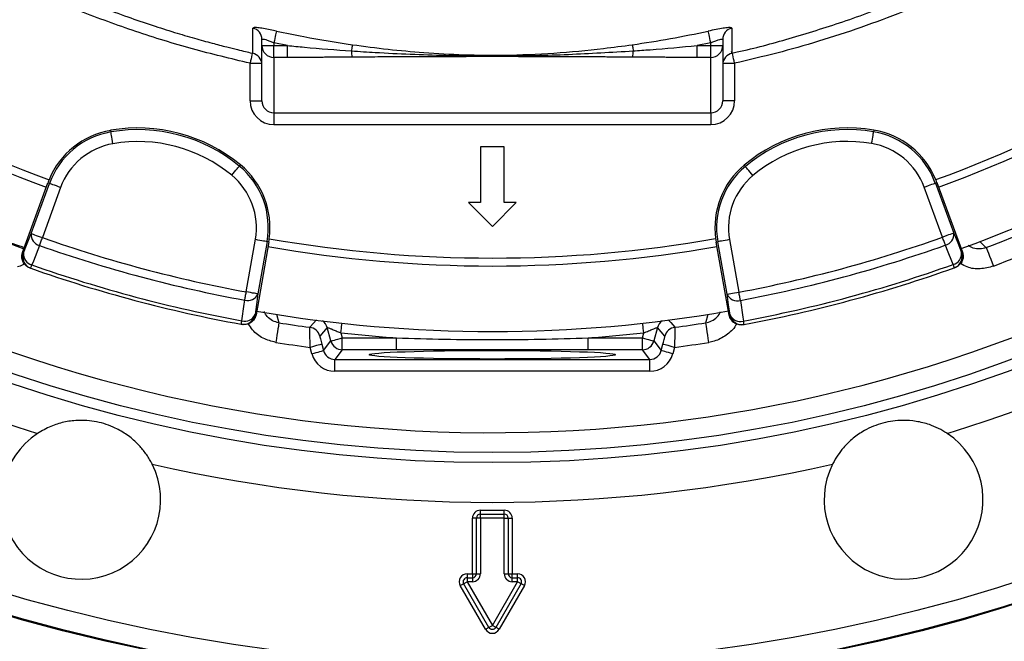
# Model space of a CAD drawing. Header units: millimetres. Extents: x 6202 to 13939, y 4827 to 14768.
# Tile 7 of 18: x 8894 to 10134, y 8967 to 9750. Entities that reach past the tile are written whole.
import ezdxf

# ---------------------------------------------------------------- set-up
doc = ezdxf.new("R2010")
doc.units = ezdxf.units.MM
doc.header["$LTSCALE"] = 5

msp = doc.modelspace()

# ---------------------------------------------------------------- linework, layer by layer
at = {"color": 7, "linetype": 'Continuous', "lineweight": 25}
for p, q in [((9199.5, 9717.4), (9199.5, 9724.9)), ((9231.6, 9717.4), (9214.5, 9721)), ((9214.5, 9721), (9214.5, 9717.4)), ((9764.5, 9721), (9747.4, 9717.4)), ((9764.5, 9717.4), (9764.5, 9721)), ((9779.5, 9724.9), (9779.5, 9717.4)), ((9187.9, 9708.2), (9187.9, 9708)), ((9199.5, 9717.4), (9214.5, 9717.4)), ((9199.5, 9647.9), (9199.5, 9717.4)), ((9214.5, 9702.5), (9214.5, 9717.4)), ((9214.5, 9717.4), (9231.6, 9717.4)), ((9231.6, 9702.5), (9231.6, 9717.4)), ((9747.4, 9702.5), (9747.4, 9717.4)), ((9747.4, 9717.4), (9764.5, 9717.4)), ((9764.5, 9702.5), (9764.5, 9717.4)), ((9764.5, 9717.4), (9779.5, 9717.4)), ((9779.5, 9717.4), (9779.5, 9647.9)), ((9790, 9709.4), (9791.3, 9709.8)), ((9791.2, 9707.8), (9791.2, 9707.8)), ((9184.5, 9647.9), (9184.5, 9695.1)), ((9231.6, 9702.5), (9214.5, 9702.5)), ((9214.5, 9702.5), (9214.5, 9632.7)), ((9764.5, 9702.5), (9747.4, 9702.5)), ((9764.5, 9632.7), (9764.5, 9702.5)), ((9794.5, 9695.1), (9794.5, 9647.9)), ((9184.5, 9647.9), (9199.5, 9647.9)), ((9794.5, 9647.9), (9779.5, 9647.9)), ((9214.5, 9632.7), (9764.5, 9632.7)), ((9214.5, 9632.7), (9214.5, 9617.7)), ((9764.5, 9632.7), (9764.5, 9617.7)), ((9009, 9610.7), (9009.4, 9608.6)), ((9764.5, 9617.7), (9214.5, 9617.7)), ((9969.9, 9610.9), (9969.5, 9608.8)), ((9504.6, 9589.9), (9474.4, 9589.9)), ((9474.4, 9589.9), (9474.4, 9519.9)), ((9504.6, 9519.9), (9504.6, 9589.9)), ((9172.3, 9567.2), (9171, 9565.6)), ((9806.7, 9566.9), (9808, 9565.3)), ((8898.1, 9456.7), (8929.9, 9544.5)), ((8929.9, 9544.5), (8931.9, 9543.8)), ((10049.2, 9545), (10047.2, 9544.3)), ((10047.2, 9544.3), (10070.3, 9481.2)), ((10049.2, 9545), (10081.3, 9457.3)), ((8909, 9480.6), (8931.9, 9543.8)), ((8946, 9538.7), (8923.1, 9475.5)), ((10056.2, 9476.1), (10033.1, 9539.1)), ((9474.4, 9519.9), (9459.3, 9519.9)), ((9459.3, 9519.9), (9489.5, 9489.7)), ((9489.5, 9489.7), (9519.7, 9519.9)), ((9519.7, 9519.9), (9504.6, 9519.9)), ((9179.7, 9407.2), (9191.2, 9473.4)), ((9208.1, 9470.4), (9192, 9378.4)), ((9206, 9470.8), (9194.4, 9404.7)), ((9208.1, 9470.4), (9206, 9470.8)), ((9771.3, 9470), (9773.3, 9470.4)), ((9787.6, 9378.1), (9771.3, 9470)), ((9785.1, 9404.3), (9773.3, 9470.4)), ((9788.1, 9473), (9799.9, 9406.9)), ((8898.1, 9456.7), (8899.2, 9456.3)), ((10080.2, 9456.9), (10081.3, 9457.3)), ((8907.2, 9437.4), (8908.3, 9437)), ((10071.1, 9437.6), (10072.2, 9438)), ((9190.8, 9378.7), (9192, 9378.4)), ((9787.6, 9378.1), (9788.8, 9378.3)), ((9173.4, 9366.5), (9174.5, 9366.3)), ((9281.6, 9362.2), (9272.3, 9351.6)), ((9286.2, 9345.4), (9281.6, 9362.2)), ((9697.4, 9362.2), (9692.9, 9345.4)), ((9706.7, 9351.6), (9697.4, 9362.2)), ((9805.1, 9366), (9806.3, 9366.2)), ((9298.9, 9355.6), (9300.6, 9349.3)), ((9300.6, 9349.3), (9368.8, 9349.3)), ((9300.6, 9334.3), (9300.6, 9349.3)), ((9368.8, 9334.3), (9368.8, 9349.3)), ((9610.2, 9334.3), (9610.2, 9349.3)), ((9610.2, 9349.3), (9678.4, 9349.3)), ((9678.4, 9349.3), (9680.1, 9355.6)), ((9678.4, 9334.3), (9678.4, 9349.3)), ((9262.4, 9329.4), (9260.3, 9337.3)), ((9274.8, 9341.2), (9276.9, 9333.3)), ((9276.9, 9333.3), (9286.2, 9345.4)), ((9300.6, 9334.3), (9291.4, 9322.2)), ((9368.8, 9334.3), (9300.6, 9334.3)), ((9678.4, 9334.3), (9610.2, 9334.3)), ((9687.7, 9322.2), (9678.4, 9334.3)), ((9692.9, 9345.4), (9702.2, 9333.3)), ((9702.2, 9333.3), (9704.3, 9341.2)), ((9718.8, 9337.3), (9716.6, 9329.4)), ((9291.4, 9322.2), (9687.7, 9322.2)), ((9291.4, 9307.2), (9291.4, 9322.2)), ((9687.7, 9307.2), (9687.7, 9322.2)), ((9687.7, 9307.2), (9291.4, 9307.2)), ((9474.5, 9127.3), (9474.5, 9132.3)), ((9474.5, 9132.3), (9504.5, 9132.3)), ((9474.5, 9122.3), (9474.5, 9127.3)), ((9474.5, 9127.3), (9504.5, 9127.3)), ((9504.5, 9127.3), (9504.5, 9132.3)), ((9504.5, 9122.3), (9504.5, 9127.3)), ((9469.5, 9122.3), (9464.5, 9122.3)), ((9464.5, 9052.3), (9464.5, 9122.3)), ((9469.5, 9052.3), (9469.5, 9122.3)), ((9474.5, 9122.3), (9469.5, 9122.3)), ((9474.5, 9122.3), (9474.5, 9052.3)), ((9504.5, 9122.3), (9474.5, 9122.3)), ((9504.5, 9052.3), (9504.5, 9122.3)), ((9504.5, 9122.3), (9509.5, 9122.3)), ((9509.5, 9122.3), (9509.5, 9052.3)), ((9509.5, 9122.3), (9514.5, 9122.3)), ((9514.5, 9122.3), (9514.5, 9052.3)), ((9457.8, 9052.3), (9464.5, 9052.3)), ((9457.8, 9052.3), (9457.8, 9047.3)), ((9464.5, 9052.3), (9464.5, 9047.3)), ((9464.5, 9052.3), (9469.5, 9052.3)), ((9469.5, 9052.3), (9474.5, 9052.3)), ((9504.5, 9052.3), (9509.5, 9052.3)), ((9509.5, 9052.3), (9514.5, 9052.3)), ((9514.5, 9047.3), (9514.5, 9052.3)), ((9514.5, 9052.3), (9521.3, 9052.3)), ((9521.3, 9047.3), (9521.3, 9052.3)), ((9480.9, 8982.3), (9449.1, 9037.3)), ((9485.2, 8984.8), (9453.4, 9039.8)), ((9457.8, 9047.3), (9457.8, 9042.3)), ((9457.8, 9047.3), (9464.5, 9047.3)), ((9457.8, 9042.3), (9489.5, 8987.3)), ((9464.5, 9042.3), (9457.8, 9042.3)), ((9464.5, 9047.3), (9464.5, 9042.3)), ((9489.5, 8987.3), (9521.3, 9042.3)), ((9525.6, 9039.8), (9493.9, 8984.8)), ((9529.9, 9037.3), (9498.2, 8982.3)), ((9514.5, 9042.3), (9514.5, 9047.3)), ((9514.5, 9047.3), (9521.3, 9047.3)), ((9521.3, 9042.3), (9514.5, 9042.3)), ((9521.3, 9042.3), (9521.3, 9047.3))]:
    msp.add_line(p, q, dxfattribs=at)
at = {"color": 8, "linetype": 'Continuous', "lineweight": 25}
for p, q in [((9184.5, 9695.1), (9199.4, 9695.1)), ((9779.7, 9695.1), (9794.5, 9695.1))]:
    msp.add_line(p, q, dxfattribs=at)
at = {"color": 7, "linetype": 'Continuous', "lineweight": 25, "flags": 128}
for points in [[(9217.7, 9735.6), (9217.6, 9735.1), (9217.4, 9734.1), (9217.1, 9732.7), (9216.7, 9730.9), (9216.2, 9728.7), (9215.7, 9726.3), (9215.1, 9723.7), (9214.5, 9721)], [(9764.5, 9721), (9763.9, 9723.7), (9763.4, 9726.3), (9762.8, 9728.7), (9762.4, 9730.9), (9762, 9732.7), (9761.7, 9734.1), (9761.4, 9735.1), (9761.3, 9735.6)], [(9313.3, 9718.4), (9313.3, 9718.1), (9313.2, 9717.6), (9313.1, 9716.9), (9313, 9716), (9312.8, 9714.9), (9312.6, 9713.6), (9312.4, 9712.2), (9312.2, 9710.7)], [(9665.7, 9718.4), (9665.8, 9718.1), (9665.8, 9717.6), (9665.9, 9716.9), (9666.1, 9716), (9666.2, 9714.9), (9666.4, 9713.6), (9666.6, 9712.2), (9666.8, 9710.7)], [(9011.9, 9593.8), (9011.4, 9596.6), (9010.9, 9599.4), (9010.5, 9601.9), (9010.1, 9604.1), (9009.8, 9605.9), (9009.6, 9607.3), (9009.4, 9608.2), (9009.4, 9608.6)], [(9967, 9594.1), (9967.5, 9596.9), (9968, 9599.6), (9968.4, 9602.1), (9968.8, 9604.3), (9969.1, 9606.2), (9969.3, 9607.6), (9969.4, 9608.5), (9969.5, 9608.8)], [(9161.4, 9554), (9163.3, 9556.2), (9165, 9558.4), (9166.6, 9560.3), (9168.1, 9562.1), (9169.3, 9563.5), (9170.2, 9564.6), (9170.8, 9565.3), (9171, 9565.6)], [(9817.6, 9553.8), (9815.8, 9556), (9814, 9558.1), (9812.4, 9560), (9810.9, 9561.8), (9809.8, 9563.2), (9808.8, 9564.3), (9808.3, 9565), (9808, 9565.3)], [(10033.1, 9539.1), (10035.8, 9540.1), (10038.4, 9541.1), (10040.8, 9541.9), (10042.9, 9542.7), (10044.7, 9543.3), (10046, 9543.8), (10046.9, 9544.1), (10047.2, 9544.3)], [(8946, 9538.7), (8943.3, 9539.6), (8940.7, 9540.6), (8938.3, 9541.4), (8936.2, 9542.2), (8934.4, 9542.8), (8933.1, 9543.3), (8932.2, 9543.6), (8931.9, 9543.8)], [(8899.2, 9456.3), (8904, 9468.2), (8909, 9480.6)], [(8909, 9480.6), (8909.4, 9480.5), (8910.2, 9480.2), (8911.6, 9479.7), (8913.3, 9479.1), (8915.4, 9478.3), (8917.8, 9477.4), (8920.4, 9476.5), (8923.1, 9475.5)], [(8919.6, 9465.5), (8919.9, 9466.5), (8920.3, 9467.7), (8920.8, 9468.8), (8921.2, 9470.1), (8921.7, 9471.4), (8922.1, 9472.8), (8922.6, 9474.1), (8923.1, 9475.5)], [(9191.2, 9473.4), (9194, 9472.9), (9196.8, 9472.4), (9199.3, 9472), (9201.5, 9471.6), (9203.3, 9471.3), (9204.7, 9471), (9205.6, 9470.9), (9206, 9470.8)], [(9788.1, 9473), (9785.3, 9472.5), (9782.6, 9472), (9780.1, 9471.6), (9777.8, 9471.2), (9776, 9470.9), (9774.6, 9470.6), (9773.7, 9470.5), (9773.3, 9470.4)], [(10070.3, 9481.2), (10069.9, 9481.1), (10069.1, 9480.8), (10067.8, 9480.3), (10066, 9479.6), (10063.9, 9478.9), (10061.5, 9478), (10058.9, 9477), (10056.2, 9476.1)], [(10059.8, 9466.1), (10059.4, 9467.1), (10059, 9468.2), (10058.6, 9469.4), (10058.1, 9470.6), (10057.7, 9472), (10057.2, 9473.3), (10056.7, 9474.7), (10056.2, 9476.1)], [(10070.3, 9481.2), (10075.3, 9468.8), (10080.2, 9456.9)], [(10103.3, 9470.8), (10104.6, 9469.5), (10110.1, 9464.1), (10111.3, 9462.9)], [(8919.6, 9465.5), (8911.7, 9445.8), (8909.8, 9441.2)], [(10069.6, 9441.8), (10061.7, 9461.4), (10059.8, 9466.1)], [(10111.3, 9462.9), (10111.5, 9462.3), (10112.1, 9460.9), (10112.9, 9458.7), (10114, 9455.8), (10115.4, 9452.3), (10116.9, 9448.3), (10118.6, 9444), (10120.3, 9439.6)], [(8908.3, 9437), (8908.3, 9437.1), (8908.4, 9437.3), (8908.5, 9437.6), (8908.7, 9438.1), (8908.9, 9438.7), (8909.2, 9439.4), (8909.5, 9440.2), (8909.8, 9441.2)], [(10071.1, 9437.6), (10071.1, 9437.7), (10071, 9437.9), (10070.9, 9438.2), (10070.7, 9438.7), (10070.5, 9439.3), (10070.3, 9440), (10070, 9440.8), (10069.6, 9441.8)], [(9174.2, 9370.8), (9177.1, 9391.8), (9177.8, 9396.8)], [(9177.8, 9396.8), (9178, 9397.9), (9178.2, 9399), (9178.4, 9400.3), (9178.6, 9401.6), (9178.9, 9402.9), (9179.2, 9404.4), (9179.4, 9405.8), (9179.7, 9407.2)], [(9194.4, 9404.7), (9194.1, 9404.7), (9193.2, 9404.9), (9191.8, 9405.1), (9189.9, 9405.4), (9187.7, 9405.8), (9185.2, 9406.3), (9182.5, 9406.7), (9179.7, 9407.2)], [(9194.4, 9404.7), (9192.6, 9391.4), (9190.8, 9378.7)], [(9785.1, 9404.3), (9785.5, 9404.3), (9786.4, 9404.5), (9787.8, 9404.7), (9789.6, 9405.1), (9791.8, 9405.5), (9794.3, 9405.9), (9797.1, 9406.4), (9799.9, 9406.9)], [(9788.8, 9378.3), (9787, 9391), (9785.1, 9404.3)], [(9801.8, 9396.5), (9801.6, 9397.5), (9801.4, 9398.7), (9801.2, 9399.9), (9800.9, 9401.3), (9800.7, 9402.6), (9800.4, 9404), (9800.1, 9405.5), (9799.9, 9406.9)], [(9801.8, 9396.5), (9804.8, 9375.5), (9805.5, 9370.5)], [(9173.4, 9366.5), (9173.4, 9366.6), (9173.4, 9366.8), (9173.5, 9367.1), (9173.6, 9367.6), (9173.7, 9368.2), (9173.8, 9369), (9174, 9369.8), (9174.2, 9370.8)], [(9217.8, 9379.2), (9218.3, 9377.3), (9220.3, 9370), (9220.8, 9368.3)], [(9758.2, 9368.3), (9758.7, 9370.1), (9760.8, 9377.5), (9761.2, 9379.2)], [(9220.8, 9368.3), (9220.7, 9367.7), (9220.5, 9366.2), (9220.1, 9363.8), (9219.6, 9360.8), (9219, 9357.1), (9218.4, 9352.9), (9217.7, 9348.3), (9216.9, 9343.6)], [(9762.1, 9343.6), (9761.4, 9348.3), (9760.7, 9352.9), (9760, 9357.1), (9759.4, 9360.8), (9758.9, 9363.8), (9758.6, 9366.2), (9758.3, 9367.7), (9758.2, 9368.3)], [(9806.3, 9366.2), (9806.3, 9366.2), (9806.3, 9366.5), (9806.2, 9366.8), (9806.1, 9367.3), (9806, 9367.9), (9805.9, 9368.7), (9805.7, 9369.5), (9805.5, 9370.5)], [(9286.2, 9345.4), (9286.5, 9345.5), (9287.4, 9345.7), (9288.8, 9346.1), (9290.6, 9346.6), (9292.7, 9347.1), (9295.2, 9347.8), (9297.9, 9348.5), (9300.6, 9349.3)], [(9678.4, 9349.3), (9681.2, 9348.5), (9683.8, 9347.8), (9686.3, 9347.1), (9688.5, 9346.6), (9690.3, 9346.1), (9691.6, 9345.7), (9692.5, 9345.5), (9692.9, 9345.4)], [(9274.8, 9341.2), (9274.4, 9341.1), (9273.5, 9340.9), (9272.2, 9340.5), (9270.3, 9340), (9268.2, 9339.5), (9265.7, 9338.8), (9263, 9338.1), (9260.3, 9337.3)], [(9718.8, 9337.3), (9716, 9338.1), (9713.3, 9338.8), (9710.9, 9339.5), (9708.7, 9340), (9706.9, 9340.5), (9705.5, 9340.9), (9704.6, 9341.1), (9704.3, 9341.2)], [(9262.4, 9329.4), (9265.2, 9330.2), (9267.8, 9330.9), (9270.3, 9331.5), (9272.5, 9332.1), (9274.3, 9332.6), (9275.6, 9333), (9276.5, 9333.2), (9276.9, 9333.3)], [(9716.6, 9329.4), (9713.9, 9330.2), (9711.2, 9330.9), (9708.8, 9331.5), (9706.6, 9332.1), (9704.8, 9332.6), (9703.4, 9333), (9702.5, 9333.2), (9702.2, 9333.3)], [(9449.1, 9037.3), (9450, 9037.8), (9450.8, 9038.2), (9451.5, 9038.7), (9452.2, 9039), (9452.7, 9039.4), (9453.1, 9039.6), (9453.4, 9039.7), (9453.4, 9039.8)], [(9453.4, 9039.8), (9453.5, 9039.8), (9453.8, 9040), (9454.2, 9040.2), (9454.7, 9040.5), (9455.4, 9040.9), (9456.1, 9041.3), (9456.9, 9041.8), (9457.8, 9042.3)], [(9525.6, 9039.8), (9525.5, 9039.8), (9525.3, 9040), (9524.9, 9040.2), (9524.3, 9040.5), (9523.7, 9040.9), (9522.9, 9041.3), (9522.1, 9041.8), (9521.3, 9042.3)], [(9529.9, 9037.3), (9529.1, 9037.8), (9528.3, 9038.2), (9527.5, 9038.7), (9526.9, 9039), (9526.3, 9039.4), (9525.9, 9039.6), (9525.7, 9039.7), (9525.6, 9039.8)], [(9485.2, 8984.8), (9485.3, 8984.8), (9485.5, 8985), (9485.9, 8985.2), (9486.5, 8985.5), (9487.1, 8985.9), (9487.9, 8986.3), (9488.7, 8986.8), (9489.5, 8987.3)], [(9493.9, 8984.8), (9493.8, 8984.8), (9493.5, 8985), (9493.1, 8985.2), (9492.6, 8985.5), (9491.9, 8985.9), (9491.2, 8986.3), (9490.4, 8986.8), (9489.5, 8987.3)], [(9480.9, 8982.3), (9481.7, 8982.8), (9482.5, 8983.2), (9483.3, 8983.7), (9483.9, 8984), (9484.5, 8984.4), (9484.9, 8984.6), (9485.1, 8984.7), (9485.2, 8984.8)], [(9498.2, 8982.3), (9497.3, 8982.8), (9496.5, 8983.2), (9495.8, 8983.7), (9495.1, 8984), (9494.6, 8984.4), (9494.2, 8984.6), (9493.9, 8984.7), (9493.9, 8984.8)]]:
    msp.add_lwpolyline(points, dxfattribs=at)
at = {"color": 8, "linetype": 'Continuous', "lineweight": 25, "flags": 128}
for points in [[(9187.4, 9708), (9187.2, 9707.4), (9186.8, 9705.6), (9186.4, 9703.4), (9185.8, 9700.8), (9185.2, 9698), (9184.5, 9695.1)], [(9794.5, 9695.1), (9793.9, 9698), (9793.3, 9700.8), (9792.7, 9703.4), (9792.2, 9705.6), (9791.8, 9707.4), (9791.6, 9708.2)], [(9259.8, 9362.6), (9260.7, 9363.5), (9264, 9367.3), (9268, 9372)], [(9711, 9372.1), (9714.1, 9368.5), (9719.2, 9362.6)], [(9298.9, 9355.6), (9299.3, 9358.4), (9299.6, 9361.2), (9299.8, 9363.7), (9300.1, 9365.9), (9300.3, 9367.7)], [(9680.1, 9355.6), (9679.8, 9358.4), (9679.5, 9361.2), (9679.2, 9363.7), (9679, 9365.9), (9678.8, 9367.7)]]:
    msp.add_lwpolyline(points, dxfattribs=at)
at = {"color": 7, "linetype": 'Continuous', "lineweight": 25}
for radius in [2165, 2163.8, 2138.8, 1885.1, 1872.4]:
    msp.add_circle((9489.5, 11077.3), radius, dxfattribs=at)
for centre, radius, start, end in [((9489.5, 11077.3), 1847.4, 306.4353, 243.4191), ((9489.5, 11077.3), 1627.5, 230.0626, 249.9451), ((9489.5, 11077.3), 1627.5, 290.0626, 309.9451), ((9489.5, 11077.3), 1637.5, 230.0652, 249.9429), ((9489.5, 11077.3), 1637.5, 290.0652, 309.9429), ((9489.5, 11077.3), 1720, 230.0668, 249.9503), ((9489.5, 11077.3), 1720, 290.0668, 309.9503), ((9184.6, 9724.9), 14.9, 0.0994, 76.5401), ((9794.5, 9724.9), 14.9, 103.4599, 179.9006), ((9184.5, 9693.1), 15, 2.4611, 77.1727), ((9214.5, 9717.4), 15, 180.1093, 270.1093), ((9339.5, 9710.1), 27.3, 178.7051, 195.5283), ((9639.6, 9710.1), 27.3, 344.4717, 1.2949), ((9764.6, 9717.4), 15, 269.8907, 359.8907), ((9794.5, 9693.1), 15, 102.603, 177.5388), ((9489.5, 11077.3), 1935.1, 227.2152, 252.7848), ((9489.5, 11077.3), 1935.1, 287.2152, 312.7848), ((9026.4, 9509.5), 102.6, 99.7488, 157.714), ((9026.4, 9509.5), 100.5, 99.7488, 160.0975), ((9043.3, 9411), 202.6, 50.4461, 99.7488), ((9043.3, 9411), 200.5, 50.4461, 99.7488), ((9936.2, 9411.1), 202.6, 80.4461, 129.7488), ((9936.2, 9411.1), 200.5, 80.4461, 129.7488), ((9952.8, 9509.7), 100.5, 20.0975, 80.4461), ((9952.8, 9509.7), 102.6, 22.2169, 80.4461), ((9043.3, 9411), 185.5, 50.4461, 99.7488), ((9936.2, 9411.1), 185.5, 80.4461, 129.7488), ((9952.8, 9509.7), 85.5, 20.0975, 80.4461), ((9026.4, 9509.5), 85.5, 99.7488, 160.0975), ((9489.5, 11077.3), 1730, 291.064, 299.8531), ((9107, 9488.1), 100.5, 350.0975, 50.4461), ((9107, 9488.1), 102.6, 352.2169, 50.4461), ((9872.3, 9488), 102.6, 129.7488, 187.714), ((9872.3, 9488), 100.5, 129.7488, 190.0975), ((9026.4, 9509.5), 102.6, 157.714, 160.0975), ((9107, 9488.1), 85.5, 350.0975, 50.4461), ((9872.3, 9488), 85.5, 129.7488, 190.0975), ((9952.8, 9509.7), 102.6, 20.0975, 22.2169), ((9489.5, 11077.3), 1755, 291.064, 299.8531), ((9489.5, 11077.3), 1847.4, 246.4353, 303.4191), ((8922.7, 9479), 13.8, 173.2, 256.7617), ((9484.4, 11068.3), 1688.8, 250.5889, 259.606), ((9107, 9488.1), 102.6, 350.0975, 352.2169), ((9489.5, 11077.3), 1627.5, 260.0626, 279.9451), ((9872.3, 9488), 102.6, 187.714, 190.0975), ((9489.5, 11066.9), 1688.8, 280.5889, 289.606), ((10056.6, 9479.5), 13.8, 283.4339, 6.9943), ((9484.4, 11068.3), 1699.4, 250.5889, 259.606), ((9489.5, 11077.3), 1637.5, 260.0652, 279.9429), ((9489.5, 11066.9), 1699.4, 280.5889, 289.606), ((8913.3, 9451.2), 15, 160.0807, 250.5327), ((8913, 9454.6), 13.8, 173.1947, 256.741), ((10066.4, 9455.2), 13.8, 283.4531, 7.0002), ((10066.1, 9451.7), 15, 289.662, 20.1142), ((9484.4, 11068.3), 1730, 250.5508, 259.6441), ((9484.4, 11068.3), 1725.6, 250.5508, 259.6441), ((9489.5, 11066.9), 1725.6, 280.5508, 289.6441), ((9489.5, 11066.9), 1730, 280.5508, 289.6441), ((9181.7, 9410.1), 13.8, 253.4332, 336.995), ((9797.8, 9409.7), 13.8, 203.2001, 286.7615), ((9489.5, 11077.3), 1720, 260.0668, 279.9503), ((9176.1, 9381.2), 15, 259.6618, 350.1146), ((9178.1, 9384.1), 13.8, 253.4534, 337.0006), ((9801.5, 9383.7), 13.8, 203.1948, 286.7418), ((9803.6, 9380.9), 15, 190.0807, 280.5333), ((9489.5, 11077.3), 1730, 261.064, 262.3704), ((9257.8, 9347.7), 15, 15.0508, 82.3193), ((9721.2, 9347.7), 15, 97.6807, 164.9492), ((9489.5, 11077.3), 1730, 277.6296, 278.936), ((9489.5, 11077.3), 1732.2, 263.6837, 266.0051), ((9489.5, 11077.3), 1732.2, 273.9949, 276.3163), ((9489.5, 11077.3), 1755, 261.064, 262.4944), ((9300.7, 9349.3), 15, 195.0592, 269.9409), ((9678.4, 9349.3), 15, 270.0591, 344.9408), ((9489.5, 11077.3), 1755, 277.5056, 278.936), ((8971.9, 9145.4), 100, 123.4129, 26.5871), ((10007.2, 9145.4), 100, 153.4129, 56.5871), ((9489.5, 11077.3), 1935.1, 257.2152, 282.7848), ((9474.5, 9122.3), 10, 90, 180), ((9474.5, 9122.3), 5, 90, 180), ((9504.5, 9122.3), 10, 0, 90), ((9504.5, 9122.3), 5, 0, 90), ((9457.8, 9042.3), 10, 90, 150), ((9464.5, 9052.3), 10, 270, 0), ((9464.5, 9052.3), 5, 270, 0), ((9514.5, 9052.3), 10, 180, 270), ((9514.5, 9052.3), 5, 180, 270), ((9521.3, 9042.3), 10, 30, 90), ((9457.8, 9042.3), 10, 150, 210), ((9457.8, 9042.3), 5, 90, 210), ((9521.3, 9042.3), 5, 330, 90), ((9521.3, 9042.3), 10, 330, 30), ((9489.5, 8987.3), 10, 210, 270), ((9489.5, 8987.3), 5, 210, 330), ((9489.5, 8987.3), 10, 270, 330)]:
    msp.add_arc(centre, radius, start, end, dxfattribs=at)
at = {"color": 8, "linetype": 'Continuous', "lineweight": 25}
for centre, start, end in [((9267.1, 9358.3), 15.0502, 54.7522), ((9711.9, 9358.3), 125.2478, 164.9498)]:
    msp.add_arc(centre, 15, start, end, dxfattribs=at)
at = {"color": 7, "linetype": 'Continuous', "lineweight": 25}
for centre, major_axis, ratio, start_param, end_param in [((9214.5, 9647.9), (0, -30.1), 0.996195, 4.712389, 6.283185), ((9214.5, 9647.9), (0, 15.2), 0.988685, 1.570796, 3.141593), ((9764.5, 9647.9), (0, 15.2), 0.988685, 3.141593, 4.712389), ((9764.5, 9647.9), (0, 30.1), 0.996195, 3.141593, 4.712389), ((9291.4, 9337.2), (18.3, 23.8), 0.999033, 2.487562, 3.795624), ((9291.4, 9337.2), (9.2, 11.9), 0.997105, 2.487562, 3.795624), ((9687.7, 9337.2), (-9.2, 11.9), 0.997105, 2.487562, 3.795624), ((9687.7, 9337.2), (-18.3, 23.8), 0.999033, 2.487562, 3.795624)]:
    msp.add_ellipse(centre, major_axis=major_axis, ratio=ratio, start_param=start_param, end_param=end_param, dxfattribs=at)
msp.add_ellipse((9489.5, 9328.1), major_axis=(155, 0), ratio=0.034921, dxfattribs=at)
for points, knots in [([(7194.6, 10718.6), (7194.6, 10718.6), (7194.6, 10760.5), (7174.5, 10843), (7169.1, 10968.9), (7165.6, 11094.8), (7170.2, 11220.7), (7180.3, 11336.3), (7194.8, 11441.6), (7211.9, 11536.6), (7233, 11630.9), (7258.2, 11725.1), (7287.6, 11819), (7321.3, 11912.5), (7359, 12004.4), (7400.2, 12093.8), (7444.7, 12180.5), (7492.3, 12264.6), (7543.4, 12346.6), (7598.4, 12427.1), (7657.2, 12506), (7720, 12583), (7786.1, 12657.4), (7854.5, 12728.1), (7925.3, 12795.2), (7998, 12858.7), (8073.4, 12919.2), (8151.9, 12977), (8233.5, 13032), (8318.3, 13083.9), (8405.2, 13132.2), (8497.2, 13178.3), (8594.5, 13221.6), (8697, 13261.6), (8801.3, 13296.7), (8902.9, 13325.5), (9001.2, 13348.8), (9096, 13367.1), (9191.6, 13381.5), (9288.5, 13392), (9386.7, 13398.5), (9486.1, 13400.7), (9585.5, 13398.8), (9683.8, 13392.6), (9780.7, 13382.4), (9876.3, 13368.3), (9971.1, 13350.2), (10066.1, 13328.1), (10160.9, 13301.7), (10255.4, 13270.9), (10348.5, 13236.2), (10439.1, 13197.9), (10527.2, 13156.2), (10612.7, 13111.3), (10696.2, 13062.9), (10778.4, 13010.5), (10859.1, 12954.2), (10938, 12893.9), (11014.3, 12830.3), (11087.2, 12764.1), (11156.5, 12695.6), (11222.3, 12624.9), (11285.2, 12551.5), (11345.5, 12474.9), (11403, 12395), (11457.6, 12312), (11508.7, 12226.7), (11555.6, 12140.1), (11598.3, 12052.5), (11637.1, 11964), (11672.1, 11874), (11703.7, 11781.8), (11731.6, 11687.4), (11755.6, 11590.9), (11775.5, 11493.6), (11791.1, 11396.3), (11802.4, 11299.4), (11809.6, 11203), (11812.8, 11106.3), (11812, 11008.7), (11807, 10910.3), (11797.7, 10811.2), (11784.2, 10712.6), (11766.7, 10615.8), (11745.3, 10520.8), (11720.3, 10427.7), (11691.5, 10335.8), (11658.5, 10244.3), (11621.4, 10153.4), (11580.1, 10063.3), (11534.9, 9975.1), (11485.4, 9887.1), (11429.9, 9800.6), (11374, 9712.3), (11322.9, 9662.5), (11307.3, 9631.3), (11307.3, 9631.3)], [0, 0, 0, 0, 0, 0.013633, 0.027295, 0.040968, 0.054631, 0.068264, 0.078732, 0.089209, 0.099686, 0.110154, 0.120926, 0.131708, 0.14249, 0.153263, 0.163733, 0.174212, 0.184692, 0.195162, 0.205937, 0.216721, 0.227506, 0.23828, 0.248751, 0.25923, 0.26971, 0.28018, 0.290954, 0.301738, 0.312522, 0.323296, 0.335224, 0.347165, 0.359107, 0.371035, 0.381506, 0.391987, 0.402467, 0.412938, 0.423714, 0.434499, 0.445285, 0.45606, 0.466528, 0.477006, 0.487483, 0.497952, 0.508724, 0.519506, 0.530287, 0.541059, 0.551524, 0.561997, 0.57247, 0.582934, 0.593703, 0.604482, 0.615261, 0.62603, 0.636502, 0.646982, 0.657463, 0.667934, 0.678709, 0.689493, 0.700278, 0.711053, 0.721522, 0.732, 0.742479, 0.752948, 0.763722, 0.774506, 0.78529, 0.796064, 0.806545, 0.817036, 0.827527, 0.838009, 0.848796, 0.859593, 0.87039, 0.881177, 0.891621, 0.902073, 0.912526, 0.92297, 0.933715, 0.94447, 0.955226, 0.965971, 0.977312, 0.988659, 1, 1, 1, 1, 1]), ([(9184.5, 9695.1), (9160.3, 9700.9), (9111.8, 9712.4), (9040.4, 9734.6), (8970.1, 9760.2), (8895, 9792.2), (8815.8, 9831.9), (8733.3, 9880.4), (8654.2, 9934.3), (8578.9, 9993.4), (8507.9, 10057.3), (8441.5, 10125.9), (8379.8, 10199), (8323, 10276.1), (8271.5, 10356.8), (8225.7, 10440.5), (8185.8, 10527.3), (8151.7, 10616.7), (8123.6, 10708.2), (8101.7, 10801.4), (8086.1, 10896.5), (8077, 10993.5), (8074.6, 11091.7), (8078.8, 11187.7), (8089.4, 11280.9), (8105.6, 11371.1), (8127.5, 11460.1), (8155.1, 11547.5), (8185.3, 11625.3), (8216.5, 11693.8), (8247.1, 11753.6), (8269.8, 11792.2), (8281.2, 11811.5)], [0, 0, 0, 0, 0.027803, 0.055646, 0.083488, 0.111292, 0.146788, 0.182405, 0.218064, 0.253681, 0.289177, 0.324666, 0.360276, 0.395927, 0.431537, 0.467026, 0.502516, 0.538128, 0.573781, 0.609392, 0.644882, 0.681436, 0.718034, 0.754587, 0.788597, 0.822714, 0.856867, 0.890984, 0.924994, 0.949991, 0.975003, 1, 1, 1, 1]), ([(10697.9, 11811.5), (10712.4, 11786.6), (10741.4, 11736.8), (10779.1, 11658.9), (10813.5, 11576.4), (10843.3, 11488.8), (10867.9, 11396.4), (10886.3, 11302.5), (10898.4, 11207.7), (10904.1, 11112.4), (10903.2, 11016.9), (10895.8, 10921.5), (10882, 10826.7), (10862, 10733.1), (10835.7, 10641.3), (10803.2, 10551.4), (10764.6, 10463.9), (10720.3, 10379), (10670.4, 10297.3), (10614.6, 10218.5), (10552.8, 10142.9), (10485.2, 10071.1), (10413.7, 10004.8), (10338.6, 9944.4), (10260.4, 9889.8), (10178.7, 9840.5), (10094.1, 9796.7), (10018.6, 9764), (9953.7, 9739.9), (9900.8, 9722.7), (9847.7, 9707.5), (9812.3, 9699.3), (9794.5, 9695.1)], [0, 0, 0, 0, 0.032167, 0.064364, 0.09653, 0.132001, 0.167593, 0.203225, 0.238817, 0.274287, 0.309786, 0.345406, 0.381068, 0.416688, 0.452187, 0.487685, 0.523305, 0.558966, 0.594586, 0.630084, 0.666776, 0.703512, 0.740203, 0.775576, 0.81107, 0.846604, 0.882097, 0.91747, 0.938401, 0.959332, 0.979666, 1, 1, 1, 1]), ([(9030.5, 8873.1), (9026.9, 8873.7), (9023.3, 8874.3), (9016.2, 8875.5), (9005.4, 8877.4), (8980.4, 8882), (8959, 8886.2), (8916.3, 8895), (8859.7, 8907.9), (8803.6, 8923), (8761.7, 8935.2), (8747.8, 8939.4), (8720, 8948), (8706.1, 8952.5), (8637.2, 8975.5), (8583.2, 8995.9), (8477.1, 9040.8), (8425.1, 9065.2), (8323.2, 9118.2), (8273.2, 9146.6), (8175.4, 9207.6), (8127.6, 9240.2), (8069.1, 9283.5), (8057.5, 9292.3), (8034.4, 9310.1), (8023, 9319.1), (7989, 9346.4), (7966.8, 9365), (7901.4, 9422), (7859.4, 9461.5), (7778.7, 9543.4), (7739.9, 9585.9), (7665.6, 9673.8), (7630, 9719.3), (7579.1, 9789.7), (7562.5, 9813.6), (7538.3, 9849.9), (7530.3, 9862.2), (7514.6, 9886.7), (7506.9, 9899.1), (7469, 9961), (7440.7, 10011.4), (7388.1, 10114), (7363.8, 10166.1), (7319.1, 10272.2), (7298.7, 10326), (7262, 10435.5), (7245.6, 10491.1), (7227.7, 10561.7), (7224.2, 10575.8), (7217.6, 10604.2), (7211.2, 10632.7), (7205.4, 10661.3), (7201.2, 10682.7), (7199.1, 10693.5), (7197.2, 10704.3), (7195.9, 10711.4), (7195.3, 10715), (7194.6, 10718.6)], [0, 0, 0, 0, 0.003906, 0.003906, 0.007812, 0.015625, 0.03125, 0.03125, 0.0625, 0.09375, 0.09375, 0.109375, 0.109375, 0.125, 0.125, 0.1875, 0.1875, 0.25, 0.25, 0.3125, 0.3125, 0.375, 0.375, 0.390625, 0.390625, 0.40625, 0.40625, 0.4375, 0.4375, 0.5, 0.5, 0.5625, 0.5625, 0.625, 0.625, 0.65625, 0.65625, 0.671875, 0.671875, 0.6875, 0.6875, 0.75, 0.75, 0.8125, 0.8125, 0.875, 0.875, 0.9375, 0.9375, 0.953125, 0.953125, 0.96875, 0.984375, 0.984375, 0.992188, 0.996094, 0.996094, 1, 1, 1, 1]), ([(8849.4, 9832.4), (8859.7, 9827.1), (8883.3, 9814.9), (8920.4, 9797.7), (8959.3, 9780.8), (8995.6, 9766.3), (9029.2, 9753.8), (9060.1, 9743.3), (9088.2, 9734.3), (9113.4, 9726.8), (9135.5, 9720.7), (9153.5, 9716), (9167.5, 9712.5), (9178, 9710), (9184.4, 9708.5), (9187.4, 9707.8), (9187.8, 9707.7)], [0, 0, 0, 0, 0.102599, 0.236161, 0.35844, 0.46958, 0.569755, 0.659174, 0.738105, 0.806905, 0.865869, 0.914352, 0.950073, 0.976609, 0.996995, 1, 1, 1, 1]), ([(9791.2, 9707.9), (9793.4, 9708.4), (9817.9, 9713.5), (9864.5, 9726.3), (9932.1, 9747.2), (10001.3, 9772.9), (10065.5, 9800.1), (10105.4, 9820.4), (10122.7, 9829.1)], [0, 0, 0, 0, 0.018753, 0.206914, 0.4052463, 0.6139492, 0.8331821, 1, 1, 1, 1]), ([(9217.7, 9735.6), (9215.1, 9736.2), (9209.3, 9737.4), (9201, 9738.9), (9193.8, 9739.9), (9189, 9740.2), (9188.4, 9739.7), (9188.1, 9739.4)], [0, 0, 0, 0, 0.168181, 0.377572, 0.58424, 0.791947, 1, 1, 1, 1]), ([(9217.7, 9735.6), (9229.2, 9733.2), (9260.8, 9726.5), (9292.9, 9721.6), (9313.3, 9718.4)], [0, 0, 0, 0, 0.361067, 1, 1, 1, 1]), ([(9665.7, 9718.4), (9681.7, 9720.8), (9713.8, 9725.7), (9745.5, 9732.3), (9761.3, 9735.6)], [0, 0, 0, 0, 0.499638, 1, 1, 1, 1]), ([(9791, 9739.4), (9790.8, 9739.6), (9790.5, 9740), (9787, 9740.1), (9780.4, 9739.3), (9771.4, 9737.7), (9764.7, 9736.3), (9761.3, 9735.6)], [0, 0, 0, 0, 0.13951, 0.349184, 0.563813, 0.782195, 1, 1, 1, 1]), ([(9199.5, 9724.9), (9199.7, 9725.2), (9200, 9725.7), (9202.5, 9725.4), (9206.1, 9724.4), (9210.3, 9722.8), (9213.2, 9721.6), (9214.5, 9721)], [0, 0, 0, 0, 0.203595, 0.406324, 0.611523, 0.824965, 1, 1, 1, 1]), ([(9313.3, 9718.4), (9328.3, 9716.5), (9358.1, 9712.5), (9405, 9708.3), (9453.7, 9705.5), (9508.5, 9704.9), (9567.1, 9707.5), (9620.8, 9712.5), (9653.6, 9716.8), (9665.7, 9718.4)], [0, 0, 0, 0, 0.127696, 0.255421, 0.39886, 0.542133, 0.719376, 0.896664, 1, 1, 1, 1]), ([(9764.5, 9721), (9766.2, 9721.7), (9769.5, 9723.2), (9774.1, 9724.7), (9777.5, 9725.6), (9779.3, 9725.5), (9779.5, 9725.1), (9779.5, 9724.9)], [0, 0, 0, 0, 0.226145, 0.447182, 0.658824, 0.863144, 1, 1, 1, 1]), ([(9231.6, 9717.4), (9238.7, 9716.7), (9265.6, 9714.1), (9292.4, 9712.1), (9312.2, 9710.7)], [0, 0, 0, 0, 0.264216, 1, 1, 1, 1]), ([(9312.2, 9710.7), (9322.2, 9710), (9361.5, 9707.5), (9425.3, 9704.8), (9506.4, 9704), (9585.2, 9705.8), (9639.6, 9709.1), (9666.8, 9710.7)], [0, 0, 0, 0, 0.084539, 0.33327, 0.539344, 0.769711, 1, 1, 1, 1]), ([(9666.8, 9710.7), (9674, 9711.2), (9700.9, 9713), (9727.7, 9715.6), (9747.4, 9717.4)], [0, 0, 0, 0, 0.265989, 1, 1, 1, 1]), ([(9313.2, 9702.8), (9310.4, 9702.8), (9304.7, 9702.7), (9296.4, 9702.7), (9288.2, 9702.6), (9280.3, 9702.6), (9271.5, 9702.5), (9261.9, 9702.5), (9251.5, 9702.5), (9241.5, 9702.5), (9234.9, 9702.5), (9231.6, 9702.5)], [0, 0, 0, 0, 0.104816, 0.207215, 0.307202, 0.40478, 0.499954, 0.630563, 0.75743, 0.88057, 1, 1, 1, 1]), ([(9665.8, 9702.8), (9663.2, 9702.8), (9657.7, 9702.8), (9649.3, 9702.9), (9640.5, 9702.9), (9631.3, 9703), (9617.8, 9703.1), (9599.9, 9703.1), (9570.5, 9703.3), (9541, 9703.4), (9511.5, 9703.4), (9489.5, 9703.5), (9467.4, 9703.4), (9438, 9703.4), (9408.5, 9703.3), (9379.1, 9703.1), (9359.1, 9703), (9341.8, 9703), (9327.1, 9702.9), (9317.7, 9702.8), (9313.2, 9702.8)], [0, 0, 0, 0, 0.022719, 0.046582, 0.071589, 0.09774, 0.125036, 0.186114, 0.250071, 0.375092, 0.437604, 0.500132, 0.562638, 0.62512, 0.750066, 0.813982, 0.875017, 0.919854, 0.961514, 1, 1, 1, 1]), ([(9747.4, 9702.5), (9745.6, 9702.5), (9741.9, 9702.5), (9736.2, 9702.5), (9730.5, 9702.5), (9724.7, 9702.5), (9718.7, 9702.5), (9712.7, 9702.5), (9704.3, 9702.6), (9693.4, 9702.6), (9679.8, 9702.7), (9670.5, 9702.7), (9665.8, 9702.8)], [0, 0, 0, 0, 0.067781, 0.136771, 0.206972, 0.278388, 0.351022, 0.424878, 0.499957, 0.659943, 0.826617, 1, 1, 1, 1]), ([(8880.9, 9469.6), (8881, 9469.6), (8881.2, 9469.6), (8882.9, 9469.1), (8885.9, 9468.2), (8890.3, 9466.7), (8895.2, 9465), (8898.9, 9463.7), (8900.5, 9463.2)], [0, 0, 0, 0, 0.1177712, 0.2753355, 0.4552942, 0.6552122, 0.8552586, 1, 1, 1, 1]), ([(10111.3, 9462.9), (10108.6, 9462.1), (10103.1, 9460.7), (10094.9, 9461.8), (10090.5, 9464.4), (10088.4, 9465.7)], [0, 0, 0, 0, 0.350717, 0.701682, 1, 1, 1, 1]), ([(8907.2, 9437.4), (8905.7, 9438.1), (8902.6, 9439.6), (8899.2, 9443.5), (8897.3, 9448.2), (8897, 9452.9), (8897.8, 9455.6), (8898.1, 9456.7)], [0, 0, 0, 0, 0.213877, 0.427753, 0.641576, 0.855266, 1, 1, 1, 1]), ([(10081.3, 9457.3), (10081.7, 9455.7), (10082.6, 9452.4), (10081.7, 9447.3), (10079.3, 9442.8), (10075.9, 9439.6), (10073.3, 9438.5), (10072.2, 9438)], [0, 0, 0, 0, 0.21355, 0.427096, 0.640702, 0.854433, 1, 1, 1, 1]), ([(9192, 9378.4), (9191.6, 9376.8), (9190.7, 9373.6), (9187.3, 9369.6), (9183, 9366.9), (9178.5, 9365.8), (9175.7, 9366.1), (9174.5, 9366.3)], [0, 0, 0, 0, 0.21355, 0.427096, 0.640704, 0.854432, 1, 1, 1, 1]), ([(9220.8, 9368.3), (9218.1, 9369), (9212.6, 9370.4), (9206, 9375.6), (9203.4, 9380.2), (9202.2, 9382.3)], [0, 0, 0, 0, 0.347631, 0.695506, 1, 1, 1, 1]), ([(9758.2, 9368.3), (9759.4, 9368.5), (9763.3, 9369.3), (9769.4, 9372.5), (9774.5, 9377.3), (9776, 9381), (9776.4, 9382)], [0, 0, 0, 0, 0.147814, 0.501695, 0.855941, 1, 1, 1, 1]), ([(9805.1, 9366), (9803.5, 9365.8), (9800.1, 9365.5), (9795.2, 9367.2), (9791.1, 9370.4), (9788.6, 9374.2), (9787.9, 9377), (9787.6, 9378.1)], [0, 0, 0, 0, 0.213876, 0.427756, 0.641571, 0.855269, 1, 1, 1, 1]), ([(9260.3, 9337.3), (9260.2, 9340.4), (9260, 9346.4), (9259.8, 9354.4), (9259.7, 9360), (9259.8, 9362.3), (9259.8, 9362.5), (9259.8, 9362.6)], [0, 0, 0, 0, 0.2344145, 0.473298, 0.7055005, 0.9227394, 1, 1, 1, 1]), ([(9281.6, 9362.2), (9281.8, 9362.3), (9282, 9362.3), (9283.1, 9362), (9285.1, 9361.3), (9289.2, 9359.6), (9294, 9357.6), (9297.4, 9356.2), (9298.9, 9355.6)], [0, 0, 0, 0, 0.159021, 0.1831, 0.372278, 0.577515, 0.807418, 1, 1, 1, 1]), ([(9680.1, 9355.6), (9682.2, 9356.4), (9686.2, 9358.1), (9691.6, 9360.4), (9695.4, 9361.8), (9696.8, 9362.2), (9697.3, 9362.3), (9697.4, 9362.3), (9697.4, 9362.2)], [0, 0, 0, 0, 0.257659, 0.506766, 0.731458, 0.88833, 0.929078, 1, 1, 1, 1]), ([(9719.2, 9362.6), (9719.2, 9362.3), (9719.3, 9361.6), (9719.3, 9357.6), (9719.2, 9351.7), (9719, 9344.6), (9718.8, 9339.6), (9718.8, 9337.3)], [0, 0, 0, 0, 0.204306, 0.406175, 0.609558, 0.823012, 1, 1, 1, 1]), ([(9272.3, 9351.6), (9272.3, 9351.6), (9272.3, 9351.5), (9272.4, 9350.6), (9273, 9348.2), (9273.8, 9344.9), (9274.4, 9342.5), (9274.8, 9341.2)], [0, 0, 0, 0, 0.074877, 0.28624, 0.516128, 0.758268, 1, 1, 1, 1]), ([(9368.8, 9349.3), (9389, 9348.6), (9409.1, 9348), (9449.3, 9347.3), (9469.4, 9347.2), (9509.6, 9347.2), (9529.8, 9347.3), (9570, 9348), (9590.1, 9348.6), (9610.2, 9349.3)], [0, 0, 0, 0, 0.25, 0.25, 0.5, 0.5, 0.75, 0.75, 1, 1, 1, 1]), ([(9704.3, 9341.2), (9704.5, 9342.2), (9705.1, 9344.2), (9705.8, 9347.1), (9706.4, 9349.5), (9706.7, 9351.2), (9706.7, 9351.5), (9706.7, 9351.6)], [0, 0, 0, 0, 0.182745, 0.400474, 0.603833, 0.801822, 1, 1, 1, 1]), ([(9610.2, 9334.3), (9590.2, 9334.3), (9540, 9334.3), (9459.5, 9334.3), (9399.1, 9334.3), (9368.8, 9334.3)], [0, 0, 0, 0, 0.248594, 0.6242936, 1, 1, 1, 1]), ([(9061.3, 9190.2), (9060.5, 9191.7), (9057.6, 9197.3), (9051.6, 9206.3), (9041.9, 9217.3), (9029.9, 9227.5), (9016.5, 9235.3), (9003.4, 9240.6), (8991.4, 9243.8), (8979.2, 9245.4), (8965.4, 9245.6), (8950.1, 9243.5), (8933, 9238.3), (8922.4, 9232.1), (8916.8, 9228.9)], [0, 0, 0, 0, 0.030445, 0.109909, 0.189504, 0.291869, 0.394115, 0.466307, 0.538446, 0.610388, 0.682426, 0.785156, 0.887789, 1, 1, 1, 1]), ([(10062.2, 9228.9), (10062.1, 9229), (10058.6, 9231.3), (10051.2, 9235.5), (10038.2, 9240.9), (10023.2, 9244.6), (10007.8, 9245.8), (9993.7, 9244.8), (9981.1, 9242.3), (9969, 9238.2), (9956.3, 9232), (9943.5, 9223.2), (9932.5, 9212.5), (9924.2, 9201.6), (9919.9, 9194.4), (9917.9, 9190.5), (9917.7, 9190.2)], [0, 0, 0, 0, 0.001734, 0.074812, 0.148009, 0.250112, 0.352218, 0.426329, 0.500337, 0.574558, 0.648882, 0.751198, 0.853507, 0.923767, 0.993926, 1, 1, 1, 1])]:
    msp.add_open_spline(points, degree=3, knots=knots, dxfattribs=at)
at = {"color": 8, "linetype": 'Continuous', "lineweight": 25}
for points, knots in [([(9187.9, 9708), (9187.9, 9707.9), (9187.9, 9707.1), (9188, 9711.1), (9188, 9718.7), (9188.1, 9728.1), (9188.1, 9735.6), (9188.1, 9739.4)], [0, 0, 0, 0, 0.028258, 0.353762, 0.609642, 0.804787, 1, 1, 1, 1]), ([(9791, 9739.4), (9791, 9733.4), (9791, 9721.4), (9791.1, 9711.9), (9791.1, 9707.7), (9791.2, 9707.8), (9791.2, 9707.8)], [0, 0, 0, 0, 0.296291, 0.592872, 0.830985, 1, 1, 1, 1]), ([(8900.4, 9442.6), (8899.8, 9442.1), (8897.2, 9440.2), (8894.2, 9439.3), (8891.9, 9438.6)], [0, 0, 0, 0, 0.258872, 1, 1, 1, 1]), ([(10120.3, 9439.6), (10114.9, 9438.1), (10104, 9435.2), (10089.2, 9436.9), (10081.6, 9441.3), (10078.9, 9442.8)], [0, 0, 0, 0, 0.391576, 0.783143, 1, 1, 1, 1]), ([(9216.9, 9343.6), (9211.5, 9345), (9200.6, 9347.9), (9188.6, 9356.8), (9184.3, 9364.4), (9182.7, 9367.1)], [0, 0, 0, 0, 0.391577, 0.783144, 1, 1, 1, 1]), ([(9796.7, 9367), (9796.4, 9366.3), (9793.8, 9360.4), (9784.2, 9352.2), (9772.2, 9345.6), (9764.4, 9344.1), (9762.1, 9343.6)], [0, 0, 0, 0, 0.056625, 0.446864, 0.836976, 1, 1, 1, 1])]:
    msp.add_open_spline(points, degree=3, knots=knots, dxfattribs=at)

doc.saveas('drawing.dxf')
